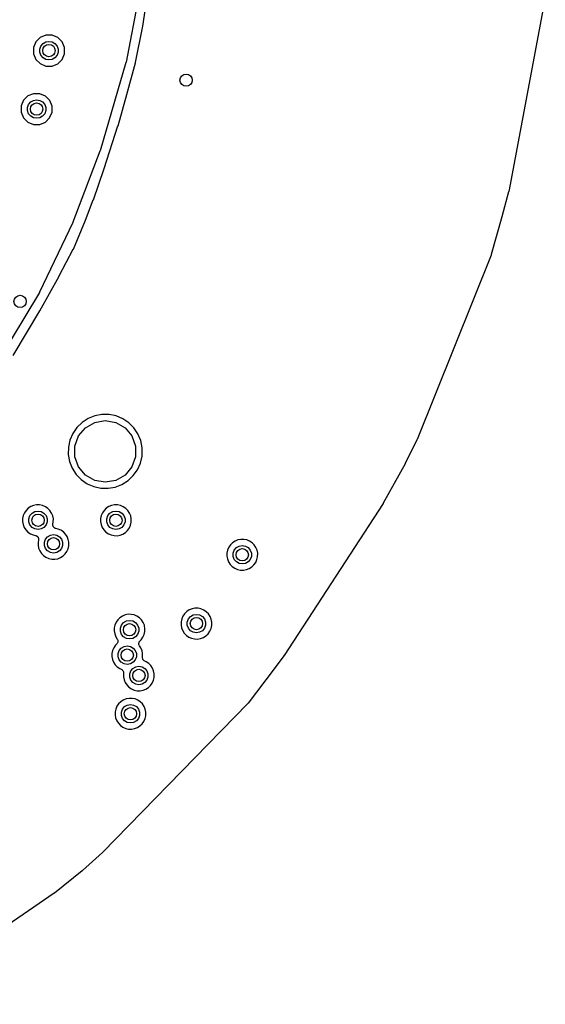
# Model space of a CAD drawing. Extents: x 83.8 to 170.2, y -169.8 to -83.8.
# Tile 11 of 23: x 153 to 170.1, y -164.4 to -132.4. Entities that reach past the tile are written whole.
import ezdxf

# ---------------------------------------------------------------- set-up
doc = ezdxf.new("R2010")
doc.units = 0
doc.header["$MEASUREMENT"] = 0
doc.layers.add('BLACK', color=7, linetype='CONTINUOUS')

msp = doc.modelspace()

# ---------------------------------------------------------------- linework, layer by layer
at = {"layer": 'Black'}
for p, q in [((156.911, -131.195), (156.426, -133.738)), ((156.968, -132.569), (157.21, -131.073)), ((170.066, -131.644), (168.875, -137.947)), ((156.735, -133.757), (156.968, -132.571)), ((156.968, -132.571), (156.968, -132.569)), ((153.821, -132.868), (153.637, -132.944)), ((154.02, -132.868), (153.821, -132.868)), ((154.204, -132.944), (154.02, -132.868)), ((153.496, -133.084), (153.42, -133.268)), ((153.637, -132.944), (153.496, -133.084)), ((153.624, -133.315), (153.659, -133.217)), ((153.659, -133.217), (153.727, -133.137)), ((153.727, -133.137), (153.817, -133.085)), ((153.817, -133.085), (153.92, -133.067)), ((153.92, -133.067), (154.023, -133.085)), ((154.023, -133.085), (154.114, -133.137)), ((154.114, -133.137), (154.181, -133.217)), ((154.181, -133.217), (154.217, -133.315)), ((154.344, -133.085), (154.204, -132.944)), ((154.42, -133.269), (154.344, -133.085)), ((153.42, -133.268), (153.42, -133.467)), ((153.42, -133.467), (153.496, -133.651)), ((153.624, -133.42), (153.624, -133.315)), ((153.659, -133.518), (153.624, -133.42)), ((153.727, -133.598), (153.659, -133.518)), ((154.181, -133.518), (154.114, -133.598)), ((154.217, -133.42), (154.181, -133.518)), ((154.217, -133.315), (154.217, -133.42)), ((154.344, -133.651), (154.42, -133.468)), ((154.42, -133.468), (154.42, -133.269)), ((153.496, -133.651), (153.636, -133.791)), ((153.636, -133.791), (153.82, -133.868)), ((153.817, -133.651), (153.727, -133.598)), ((153.92, -133.669), (153.817, -133.651)), ((153.82, -133.868), (154.019, -133.868)), ((154.023, -133.651), (153.92, -133.669)), ((154.019, -133.868), (154.203, -133.792)), ((154.114, -133.598), (154.023, -133.651)), ((154.203, -133.792), (154.344, -133.651)), ((156.423, -133.749), (155.583, -136.624)), ((156.426, -133.738), (156.423, -133.743)), ((156.423, -133.743), (156.423, -133.749)), ((156.45, -134.795), (156.734, -133.761)), ((156.734, -133.761), (156.735, -133.757)), ((153.42, -134.768), (153.236, -134.843)), ((153.619, -134.768), (153.42, -134.768)), ((153.802, -134.844), (153.619, -134.768)), ((156.166, -135.81), (156.45, -134.795)), ((156.45, -134.795), (156.45, -134.795)), ((153.095, -134.984), (153.019, -135.168)), ((153.236, -134.843), (153.095, -134.984)), ((153.222, -135.215), (153.258, -135.117)), ((153.258, -135.117), (153.325, -135.037)), ((153.325, -135.037), (153.416, -134.985)), ((153.416, -134.985), (153.519, -134.966)), ((153.519, -134.966), (153.622, -134.985)), ((153.622, -134.985), (153.712, -135.037)), ((153.712, -135.037), (153.78, -135.117)), ((153.78, -135.117), (153.815, -135.215)), ((153.943, -134.985), (153.802, -134.844)), ((154.019, -135.169), (153.943, -134.985)), ((153.019, -135.168), (153.019, -135.367)), ((153.019, -135.367), (153.095, -135.55)), ((153.222, -135.32), (153.222, -135.215)), ((153.258, -135.418), (153.222, -135.32)), ((153.325, -135.498), (153.258, -135.418)), ((153.78, -135.418), (153.712, -135.498)), ((153.815, -135.32), (153.78, -135.418)), ((153.815, -135.215), (153.815, -135.32)), ((153.942, -135.551), (154.019, -135.367)), ((154.019, -135.367), (154.019, -135.169)), ((153.095, -135.55), (153.235, -135.691)), ((153.235, -135.691), (153.419, -135.768)), ((153.416, -135.551), (153.325, -135.498)), ((153.519, -135.569), (153.416, -135.551)), ((153.419, -135.768), (153.618, -135.768)), ((153.622, -135.551), (153.519, -135.569)), ((153.618, -135.768), (153.802, -135.692)), ((153.712, -135.498), (153.622, -135.551)), ((153.802, -135.692), (153.942, -135.551)), ((155.719, -137.202), (156.165, -135.812)), ((156.165, -135.812), (156.166, -135.81)), ((155.579, -136.634), (154.699, -138.946)), ((155.58, -136.629), (155.579, -136.634)), ((155.583, -136.624), (155.58, -136.629)), ((155.363, -138.223), (155.718, -137.204)), ((155.718, -137.204), (155.719, -137.202)), ((168.873, -137.957), (168.652, -138.777)), ((168.875, -137.947), (168.873, -137.952)), ((168.873, -137.952), (168.873, -137.957)), ((155.109, -138.884), (155.362, -138.225)), ((155.362, -138.225), (155.363, -138.223)), ((154.695, -138.955), (153.613, -141.221)), ((154.696, -138.95), (154.695, -138.955)), ((154.699, -138.946), (154.696, -138.95)), ((154.714, -139.822), (155.108, -138.885)), ((155.108, -138.885), (155.109, -138.884)), ((168.652, -138.778), (168.31, -140.003)), ((168.652, -138.777), (168.652, -138.778)), ((168.652, -138.778), (168.652, -138.778)), ((154.251, -140.698), (154.711, -139.827)), ((154.711, -139.827), (154.714, -139.822)), ((168.305, -140.016), (165.892, -146.019)), ((168.307, -140.009), (168.305, -140.016)), ((168.31, -140.003), (168.307, -140.009)), ((153.621, -141.83), (154.25, -140.699)), ((154.25, -140.699), (154.251, -140.698)), ((153.607, -141.232), (152.074, -143.777)), ((153.609, -141.226), (153.607, -141.232)), ((153.613, -141.221), (153.609, -141.226)), ((152.753, -143.282), (153.62, -141.832)), ((153.62, -141.832), (153.621, -141.83)), ((155.192, -145.334), (154.995, -145.463)), ((155.41, -145.246), (155.192, -145.334)), ((155.407, -145.46), (155.75, -145.399)), ((155.641, -145.202), (155.41, -145.246)), ((155.876, -145.204), (155.641, -145.202)), ((155.75, -145.399), (156.093, -145.46)), ((156.107, -145.251), (155.876, -145.204)), ((156.324, -145.342), (156.107, -145.251)), ((156.519, -145.474), (156.324, -145.342)), ((154.826, -145.628), (154.694, -145.822)), ((154.995, -145.463), (154.826, -145.628)), ((154.881, -145.901), (155.105, -145.634)), ((155.105, -145.634), (155.407, -145.46)), ((156.093, -145.46), (156.395, -145.634)), ((156.395, -145.634), (156.62, -145.901)), ((156.685, -145.641), (156.519, -145.474)), ((156.815, -145.837), (156.685, -145.641)), ((154.601, -146.038), (154.552, -146.269)), ((154.694, -145.822), (154.601, -146.038)), ((154.762, -146.229), (154.881, -145.901)), ((156.62, -145.901), (156.739, -146.229)), ((156.905, -146.054), (156.815, -145.837)), ((165.888, -146.028), (165.509, -146.801)), ((165.89, -146.023), (165.888, -146.028)), ((165.892, -146.019), (165.89, -146.023)), ((154.552, -146.269), (154.549, -146.504)), ((154.762, -146.577), (154.762, -146.229)), ((156.739, -146.229), (156.739, -146.577)), ((156.95, -146.284), (156.905, -146.054)), ((156.946, -146.555), (156.95, -146.284)), ((154.549, -146.504), (154.591, -146.735)), ((154.881, -146.905), (154.762, -146.577)), ((156.739, -146.577), (156.62, -146.905)), ((156.894, -146.784), (156.946, -146.555)), ((154.591, -146.735), (154.678, -146.954)), ((154.678, -146.954), (154.805, -147.152)), ((155.105, -147.172), (154.881, -146.905)), ((156.62, -146.905), (156.395, -147.172)), ((156.663, -147.191), (156.799, -146.999)), ((156.799, -146.999), (156.894, -146.784)), ((165.506, -146.807), (164.794, -148.091)), ((165.507, -146.804), (165.506, -146.807)), ((165.509, -146.801), (165.507, -146.804)), ((154.805, -147.152), (154.969, -147.321)), ((154.969, -147.321), (155.162, -147.456)), ((155.407, -147.346), (155.105, -147.172)), ((156.395, -147.172), (156.093, -147.346)), ((156.493, -147.353), (156.663, -147.191)), ((155.162, -147.456), (155.378, -147.55)), ((155.378, -147.55), (155.607, -147.6)), ((155.75, -147.407), (155.407, -147.346)), ((155.607, -147.6), (155.843, -147.605)), ((156.093, -147.346), (155.75, -147.407)), ((155.843, -147.605), (156.074, -147.564)), ((156.074, -147.564), (156.294, -147.479)), ((156.294, -147.479), (156.493, -147.353)), ((153.248, -148.253), (153.178, -148.322)), ((153.33, -148.2), (153.248, -148.253)), ((153.421, -148.163), (153.33, -148.2)), ((153.517, -148.145), (153.421, -148.163)), ((153.615, -148.145), (153.517, -148.145)), ((153.711, -148.165), (153.615, -148.145)), ((153.802, -148.203), (153.711, -148.165)), ((153.883, -148.258), (153.802, -148.203)), ((153.952, -148.327), (153.883, -148.258)), ((155.783, -148.253), (155.713, -148.322)), ((155.865, -148.2), (155.783, -148.253)), ((155.956, -148.163), (155.865, -148.2)), ((156.052, -148.145), (155.956, -148.163)), ((156.15, -148.145), (156.052, -148.145)), ((156.246, -148.165), (156.15, -148.145)), ((156.337, -148.203), (156.246, -148.165)), ((156.418, -148.258), (156.337, -148.203)), ((156.487, -148.327), (156.418, -148.258)), ((164.79, -148.099), (161.567, -153.043)), ((164.792, -148.095), (164.79, -148.099)), ((164.794, -148.091), (164.792, -148.095)), ((153.063, -148.589), (153.062, -148.687)), ((153.084, -148.493), (153.063, -148.589)), ((153.122, -148.403), (153.084, -148.493)), ((153.178, -148.322), (153.122, -148.403)), ((153.266, -148.593), (153.302, -148.494)), ((153.266, -148.697), (153.266, -148.593)), ((153.302, -148.494), (153.369, -148.414)), ((153.369, -148.414), (153.46, -148.362)), ((153.46, -148.362), (153.563, -148.344)), ((153.563, -148.344), (153.666, -148.362)), ((153.666, -148.362), (153.756, -148.414)), ((153.756, -148.414), (153.823, -148.494)), ((153.823, -148.494), (153.859, -148.593)), ((153.859, -148.593), (153.859, -148.697)), ((154.006, -148.409), (153.952, -148.327)), ((154.044, -148.5), (154.006, -148.409)), ((154.063, -148.595), (154.044, -148.5)), ((154.061, -148.696), (154.063, -148.595)), ((155.598, -148.589), (155.597, -148.687)), ((155.619, -148.493), (155.598, -148.589)), ((155.657, -148.403), (155.619, -148.493)), ((155.713, -148.322), (155.657, -148.403)), ((155.801, -148.593), (155.837, -148.494)), ((155.801, -148.697), (155.801, -148.593)), ((155.837, -148.494), (155.904, -148.414)), ((155.904, -148.414), (155.995, -148.362)), ((155.995, -148.362), (156.098, -148.344)), ((156.098, -148.344), (156.201, -148.362)), ((156.201, -148.362), (156.291, -148.414)), ((156.291, -148.414), (156.358, -148.494)), ((156.358, -148.494), (156.394, -148.593)), ((156.394, -148.593), (156.394, -148.697)), ((156.541, -148.409), (156.487, -148.327)), ((156.579, -148.5), (156.541, -148.409)), ((156.597, -148.595), (156.579, -148.5)), ((156.596, -148.709), (156.597, -148.595)), ((153.062, -148.687), (153.08, -148.784)), ((153.08, -148.784), (153.116, -148.875)), ((153.116, -148.875), (153.169, -148.957)), ((153.302, -148.796), (153.266, -148.697)), ((153.369, -148.876), (153.302, -148.796)), ((153.46, -148.928), (153.369, -148.876)), ((153.563, -148.946), (153.46, -148.928)), ((153.666, -148.928), (153.563, -148.946)), ((153.756, -148.876), (153.666, -148.928)), ((153.823, -148.796), (153.756, -148.876)), ((153.859, -148.697), (153.823, -148.796)), ((154.045, -148.788), (154.048, -148.776)), ((154.047, -148.798), (154.045, -148.788)), ((154.046, -148.808), (154.047, -148.798)), ((154.05, -148.82), (154.046, -148.808)), ((154.048, -148.776), (154.049, -148.764)), ((154.049, -148.764), (154.061, -148.709)), ((154.052, -148.832), (154.05, -148.82)), ((154.057, -148.84), (154.052, -148.832)), ((154.059, -148.85), (154.057, -148.84)), ((154.067, -148.86), (154.059, -148.85)), ((154.061, -148.709), (154.061, -148.696)), ((154.061, -148.696), (154.061, -148.696)), ((154.061, -148.696), (154.061, -148.696)), ((154.073, -148.871), (154.067, -148.86)), ((154.08, -148.877), (154.073, -148.871)), ((154.086, -148.885), (154.08, -148.877)), ((154.097, -148.892), (154.086, -148.885)), ((154.106, -148.9), (154.097, -148.892)), ((154.115, -148.904), (154.106, -148.9)), ((154.123, -148.909), (154.115, -148.904)), ((154.135, -148.912), (154.123, -148.909)), ((154.147, -148.916), (154.135, -148.912)), ((154.216, -148.93), (154.147, -148.916)), ((154.306, -148.968), (154.216, -148.93)), ((155.597, -148.687), (155.615, -148.784)), ((155.615, -148.784), (155.651, -148.875)), ((155.651, -148.875), (155.704, -148.957)), ((155.837, -148.796), (155.801, -148.697)), ((155.904, -148.876), (155.837, -148.796)), ((155.995, -148.928), (155.904, -148.876)), ((156.098, -148.946), (155.995, -148.928)), ((156.201, -148.928), (156.098, -148.946)), ((156.291, -148.876), (156.201, -148.928)), ((156.358, -148.796), (156.291, -148.876)), ((156.394, -148.697), (156.358, -148.796)), ((156.478, -148.973), (156.534, -148.893)), ((156.534, -148.893), (156.574, -148.804)), ((156.574, -148.804), (156.596, -148.709)), ((153.169, -148.957), (153.237, -149.028)), ((153.237, -149.028), (153.318, -149.084)), ((153.318, -149.084), (153.407, -149.123)), ((153.407, -149.123), (153.485, -149.14)), ((153.485, -149.14), (153.495, -149.144)), ((153.495, -149.144), (153.505, -149.146)), ((153.505, -149.146), (153.515, -149.152)), ((153.515, -149.152), (153.526, -149.157)), ((153.526, -149.157), (153.533, -149.164)), ((153.533, -149.164), (153.542, -149.17)), ((153.542, -149.17), (153.55, -149.179)), ((153.55, -149.179), (153.558, -149.186)), ((153.558, -149.186), (153.563, -149.196)), ((153.563, -149.196), (153.57, -149.204)), ((153.57, -149.204), (153.573, -149.215)), ((153.573, -149.215), (153.579, -149.226)), ((153.579, -149.226), (153.58, -149.236)), ((153.58, -149.236), (153.583, -149.246)), ((153.583, -149.246), (153.583, -149.258)), ((153.807, -149.26), (153.874, -149.18)), ((153.874, -149.18), (153.964, -149.127)), ((153.964, -149.127), (154.067, -149.109)), ((154.067, -149.109), (154.17, -149.127)), ((154.17, -149.127), (154.261, -149.18)), ((154.261, -149.18), (154.328, -149.26)), ((154.388, -149.023), (154.306, -148.968)), ((154.457, -149.093), (154.388, -149.023)), ((154.511, -149.174), (154.457, -149.093)), ((154.548, -149.265), (154.511, -149.174)), ((155.704, -148.957), (155.772, -149.028)), ((155.772, -149.028), (155.852, -149.084)), ((155.852, -149.084), (155.942, -149.123)), ((155.942, -149.123), (156.038, -149.144)), ((156.038, -149.144), (156.136, -149.146)), ((156.136, -149.146), (156.233, -149.129)), ((156.233, -149.129), (156.324, -149.094)), ((156.324, -149.094), (156.407, -149.041)), ((156.407, -149.041), (156.478, -148.973)), ((153.568, -149.354), (153.567, -149.452)), ((153.567, -149.452), (153.584, -149.549)), ((153.582, -149.29), (153.568, -149.354)), ((153.584, -149.269), (153.582, -149.28)), ((153.582, -149.28), (153.582, -149.29)), ((153.583, -149.258), (153.584, -149.269)), ((153.584, -149.549), (153.621, -149.64)), ((153.771, -149.358), (153.807, -149.26)), ((153.771, -149.463), (153.771, -149.358)), ((153.807, -149.561), (153.771, -149.463)), ((153.874, -149.641), (153.807, -149.561)), ((154.328, -149.561), (154.261, -149.641)), ((154.328, -149.26), (154.364, -149.358)), ((154.364, -149.463), (154.328, -149.561)), ((154.364, -149.358), (154.364, -149.463)), ((154.504, -149.658), (154.544, -149.569)), ((154.544, -149.569), (154.566, -149.474)), ((154.567, -149.36), (154.548, -149.265)), ((154.566, -149.474), (154.567, -149.36)), ((159.769, -149.524), (159.73, -149.614)), ((159.824, -149.443), (159.769, -149.524)), ((159.894, -149.374), (159.824, -149.443)), ((159.976, -149.321), (159.894, -149.374)), ((159.948, -149.615), (160.016, -149.535)), ((160.067, -149.284), (159.976, -149.321)), ((160.016, -149.535), (160.106, -149.483)), ((160.164, -149.266), (160.067, -149.284)), ((160.106, -149.483), (160.209, -149.465)), ((160.262, -149.266), (160.164, -149.266)), ((160.209, -149.465), (160.312, -149.483)), ((160.358, -149.286), (160.262, -149.266)), ((160.312, -149.483), (160.403, -149.535)), ((160.448, -149.324), (160.358, -149.286)), ((160.403, -149.535), (160.47, -149.615)), ((160.529, -149.379), (160.448, -149.324)), ((160.598, -149.448), (160.529, -149.379)), ((160.653, -149.53), (160.598, -149.448)), ((160.69, -149.621), (160.653, -149.53)), ((153.621, -149.64), (153.674, -149.722)), ((153.674, -149.722), (153.742, -149.793)), ((153.742, -149.793), (153.822, -149.849)), ((153.822, -149.849), (153.912, -149.888)), ((153.964, -149.693), (153.874, -149.641)), ((153.912, -149.888), (154.008, -149.909)), ((154.067, -149.711), (153.964, -149.693)), ((154.17, -149.693), (154.067, -149.711)), ((154.106, -149.911), (154.203, -149.894)), ((154.261, -149.641), (154.17, -149.693)), ((154.203, -149.894), (154.294, -149.859)), ((154.294, -149.859), (154.377, -149.806)), ((154.377, -149.806), (154.448, -149.739)), ((154.448, -149.739), (154.504, -149.658)), ((159.71, -149.71), (159.708, -149.808)), ((159.708, -149.808), (159.726, -149.904)), ((159.73, -149.614), (159.71, -149.71)), ((159.913, -149.714), (159.948, -149.615)), ((159.913, -149.818), (159.913, -149.714)), ((159.948, -149.916), (159.913, -149.818)), ((160.47, -149.615), (160.506, -149.714)), ((160.506, -149.818), (160.47, -149.916)), ((160.506, -149.714), (160.506, -149.818)), ((160.686, -149.925), (160.707, -149.83)), ((160.709, -149.716), (160.69, -149.621)), ((160.707, -149.83), (160.709, -149.716)), ((154.008, -149.909), (154.106, -149.911)), ((159.726, -149.904), (159.762, -149.996)), ((159.762, -149.996), (159.815, -150.078)), ((159.815, -150.078), (159.883, -150.149)), ((159.883, -150.149), (159.964, -150.205)), ((160.016, -149.997), (159.948, -149.916)), ((159.964, -150.205), (160.054, -150.244)), ((160.106, -150.049), (160.016, -149.997)), ((160.209, -150.067), (160.106, -150.049)), ((160.312, -150.049), (160.209, -150.067)), ((160.403, -149.997), (160.312, -150.049)), ((160.344, -150.25), (160.436, -150.214)), ((160.47, -149.916), (160.403, -149.997)), ((160.436, -150.214), (160.518, -150.162)), ((160.518, -150.162), (160.589, -150.094)), ((160.589, -150.094), (160.646, -150.014)), ((160.646, -150.014), (160.686, -149.925)), ((160.054, -150.244), (160.15, -150.265)), ((160.15, -150.265), (160.248, -150.267)), ((160.248, -150.267), (160.344, -150.25)), ((156.227, -151.813), (156.156, -151.881)), ((156.309, -151.759), (156.227, -151.813)), ((156.4, -151.722), (156.309, -151.759)), ((156.496, -151.704), (156.4, -151.722)), ((156.594, -151.705), (156.496, -151.704)), ((156.69, -151.724), (156.594, -151.705)), ((156.78, -151.762), (156.69, -151.724)), ((156.862, -151.817), (156.78, -151.762)), ((156.931, -151.887), (156.862, -151.817)), ((158.275, -151.764), (158.237, -151.854)), ((158.331, -151.683), (158.275, -151.764)), ((158.401, -151.615), (158.331, -151.683)), ((158.483, -151.561), (158.401, -151.615)), ((158.455, -151.856), (158.522, -151.776)), ((158.574, -151.524), (158.483, -151.561)), ((158.522, -151.776), (158.613, -151.723)), ((158.67, -151.506), (158.574, -151.524)), ((158.613, -151.723), (158.716, -151.705)), ((158.768, -151.507), (158.67, -151.506)), ((158.716, -151.705), (158.819, -151.723)), ((158.864, -151.526), (158.768, -151.507)), ((158.819, -151.723), (158.909, -151.776)), ((158.955, -151.564), (158.864, -151.526)), ((158.909, -151.776), (158.976, -151.856)), ((159.036, -151.619), (158.955, -151.564)), ((159.105, -151.689), (159.036, -151.619)), ((159.159, -151.77), (159.105, -151.689)), ((159.197, -151.861), (159.159, -151.77)), ((156.062, -152.052), (156.042, -152.148)), ((156.101, -151.962), (156.062, -152.052)), ((156.156, -151.881), (156.101, -151.962)), ((156.245, -152.152), (156.281, -152.054)), ((156.281, -152.054), (156.348, -151.974)), ((156.348, -151.974), (156.438, -151.921)), ((156.438, -151.921), (156.541, -151.903)), ((156.541, -151.903), (156.644, -151.921)), ((156.644, -151.921), (156.735, -151.974)), ((156.735, -151.974), (156.802, -152.054)), ((156.802, -152.054), (156.838, -152.152)), ((156.985, -151.968), (156.931, -151.887)), ((157.022, -152.059), (156.985, -151.968)), ((157.027, -152.084), (157.022, -152.059)), ((157.041, -152.154), (157.027, -152.084)), ((158.216, -151.95), (158.215, -152.048)), ((158.215, -152.048), (158.233, -152.145)), ((158.237, -151.854), (158.216, -151.95)), ((158.419, -151.954), (158.455, -151.856)), ((158.419, -152.058), (158.419, -151.954)), ((158.455, -152.157), (158.419, -152.058)), ((158.976, -151.856), (159.012, -151.954)), ((159.012, -152.058), (158.976, -152.157)), ((159.012, -151.954), (159.012, -152.058)), ((159.192, -152.165), (159.214, -152.07)), ((159.215, -151.956), (159.197, -151.861)), ((159.214, -152.07), (159.215, -151.956)), ((156.042, -152.148), (156.041, -152.246)), ((156.041, -152.246), (156.058, -152.343)), ((156.058, -152.343), (156.095, -152.434)), ((156.095, -152.434), (156.142, -152.507)), ((156.245, -152.257), (156.245, -152.152)), ((156.281, -152.355), (156.245, -152.257)), ((156.348, -152.435), (156.281, -152.355)), ((156.438, -152.487), (156.348, -152.435)), ((156.735, -152.435), (156.644, -152.487)), ((156.802, -152.355), (156.735, -152.435)), ((156.838, -152.257), (156.802, -152.355)), ((156.838, -152.152), (156.838, -152.257)), ((156.922, -152.533), (156.978, -152.452)), ((156.978, -152.452), (157.018, -152.363)), ((157.018, -152.363), (157.04, -152.268)), ((157.04, -152.268), (157.041, -152.154)), ((158.233, -152.145), (158.269, -152.236)), ((158.269, -152.236), (158.322, -152.318)), ((158.322, -152.318), (158.39, -152.389)), ((158.39, -152.389), (158.47, -152.445)), ((158.522, -152.237), (158.455, -152.157)), ((158.47, -152.445), (158.56, -152.484)), ((158.613, -152.289), (158.522, -152.237)), ((158.716, -152.307), (158.613, -152.289)), ((158.819, -152.289), (158.716, -152.307)), ((158.909, -152.237), (158.819, -152.289)), ((158.851, -152.49), (158.942, -152.455)), ((158.976, -152.157), (158.909, -152.237)), ((158.942, -152.455), (159.025, -152.402)), ((159.025, -152.402), (159.096, -152.334)), ((159.096, -152.334), (159.152, -152.254)), ((159.152, -152.254), (159.192, -152.165)), ((156.08, -152.709), (156.025, -152.79)), ((156.124, -152.667), (156.08, -152.709)), ((156.136, -152.65), (156.124, -152.667)), ((156.148, -152.634), (156.136, -152.65)), ((156.142, -152.507), (156.15, -152.526)), ((156.149, -152.631), (156.148, -152.632)), ((156.148, -152.632), (156.148, -152.634)), ((156.155, -152.611), (156.149, -152.631)), ((156.15, -152.526), (156.158, -152.544)), ((156.161, -152.592), (156.155, -152.611)), ((156.158, -152.544), (156.158, -152.546)), ((156.158, -152.546), (156.159, -152.548)), ((156.159, -152.548), (156.16, -152.568)), ((156.16, -152.568), (156.161, -152.588)), ((156.161, -152.588), (156.161, -152.59)), ((156.161, -152.59), (156.161, -152.592)), ((156.272, -152.802), (156.362, -152.749)), ((156.362, -152.749), (156.465, -152.731)), ((156.541, -152.505), (156.438, -152.487)), ((156.465, -152.731), (156.568, -152.749)), ((156.644, -152.487), (156.541, -152.505)), ((156.568, -152.749), (156.659, -152.802)), ((156.845, -152.647), (156.846, -152.645)), ((156.848, -152.691), (156.845, -152.647)), ((156.846, -152.645), (156.849, -152.633)), ((156.855, -152.708), (156.848, -152.691)), ((156.849, -152.633), (156.857, -152.604)), ((156.865, -152.731), (156.855, -152.708)), ((156.857, -152.604), (156.884, -152.569)), ((156.909, -152.796), (156.865, -152.731)), ((156.884, -152.569), (156.922, -152.533)), ((158.56, -152.484), (158.656, -152.505)), ((158.656, -152.505), (158.754, -152.507)), ((158.754, -152.507), (158.851, -152.49)), ((155.966, -152.976), (155.965, -153.074)), ((155.965, -153.074), (155.982, -153.171)), ((155.986, -152.88), (155.966, -152.976)), ((156.025, -152.79), (155.986, -152.88)), ((156.169, -152.98), (156.204, -152.882)), ((156.169, -153.085), (156.169, -152.98)), ((156.204, -153.183), (156.169, -153.085)), ((156.204, -152.882), (156.272, -152.802)), ((156.659, -152.802), (156.726, -152.882)), ((156.726, -152.882), (156.762, -152.98)), ((156.762, -153.085), (156.726, -153.183)), ((156.762, -152.98), (156.762, -153.085)), ((156.946, -152.887), (156.909, -152.796)), ((156.965, -152.982), (156.946, -152.887)), ((156.963, -153.11), (156.965, -152.982)), ((161.562, -153.05), (161.24, -153.479)), ((161.564, -153.046), (161.562, -153.05)), ((161.567, -153.043), (161.564, -153.046)), ((155.982, -153.171), (156.018, -153.262)), ((156.018, -153.262), (156.071, -153.344)), ((156.071, -153.344), (156.14, -153.415)), ((156.14, -153.415), (156.22, -153.471)), ((156.272, -153.263), (156.204, -153.183)), ((156.362, -153.315), (156.272, -153.263)), ((156.465, -153.334), (156.362, -153.315)), ((156.568, -153.315), (156.465, -153.334)), ((156.659, -153.263), (156.568, -153.315)), ((156.65, -153.461), (156.741, -153.408)), ((156.726, -153.183), (156.659, -153.263)), ((156.741, -153.408), (156.844, -153.39)), ((156.844, -153.39), (156.947, -153.408)), ((156.947, -153.408), (157.037, -153.461)), ((156.964, -153.116), (156.963, -153.11)), ((156.963, -153.13), (156.964, -153.116)), ((156.964, -153.13), (156.963, -153.13)), ((156.964, -153.131), (156.964, -153.13)), ((156.969, -153.149), (156.964, -153.131)), ((156.97, -153.152), (156.969, -153.149)), ((156.97, -153.153), (156.97, -153.152)), ((156.971, -153.154), (156.97, -153.153)), ((156.977, -153.173), (156.971, -153.154)), ((156.986, -153.185), (156.977, -153.173)), ((156.977, -153.173), (156.977, -153.173)), ((156.977, -153.173), (156.977, -153.173)), ((157.003, -153.208), (156.986, -153.185)), ((157.019, -153.218), (157.003, -153.208)), ((157.003, -153.208), (157.003, -153.208)), ((157.003, -153.208), (157.003, -153.208)), ((157.04, -153.232), (157.019, -153.218)), ((157.083, -153.249), (157.04, -153.232)), ((157.04, -153.232), (157.04, -153.232)), ((157.04, -153.232), (157.04, -153.232)), ((157.04, -153.232), (157.04, -153.232)), ((157.164, -153.304), (157.083, -153.249)), ((157.233, -153.374), (157.164, -153.304)), ((157.287, -153.456), (157.233, -153.374)), ((156.22, -153.471), (156.271, -153.493)), ((156.271, -153.493), (156.288, -153.504)), ((156.288, -153.504), (156.305, -153.515)), ((156.305, -153.515), (156.306, -153.517)), ((156.306, -153.517), (156.308, -153.518)), ((156.308, -153.518), (156.32, -153.534)), ((156.32, -153.534), (156.332, -153.55)), ((156.332, -153.55), (156.333, -153.552)), ((156.333, -153.552), (156.334, -153.553)), ((156.334, -153.553), (156.34, -153.573)), ((156.34, -153.573), (156.346, -153.592)), ((156.344, -153.631), (156.343, -153.733)), ((156.343, -153.733), (156.361, -153.83)), ((156.345, -153.616), (156.344, -153.631)), ((156.346, -153.595), (156.345, -153.616)), ((156.346, -153.592), (156.346, -153.594)), ((156.346, -153.594), (156.346, -153.595)), ((156.547, -153.639), (156.583, -153.541)), ((156.547, -153.744), (156.547, -153.639)), ((156.583, -153.541), (156.65, -153.461)), ((157.037, -153.461), (157.104, -153.541)), ((157.104, -153.541), (157.14, -153.639)), ((157.14, -153.639), (157.14, -153.744)), ((157.325, -153.546), (157.287, -153.456)), ((157.344, -153.642), (157.325, -153.546)), ((157.342, -153.755), (157.344, -153.642)), ((161.24, -153.479), (160.404, -154.593)), ((161.24, -153.479), (161.24, -153.479)), ((161.24, -153.479), (161.24, -153.479)), ((156.361, -153.83), (156.397, -153.921)), ((156.397, -153.921), (156.45, -154.003)), ((156.45, -154.003), (156.518, -154.074)), ((156.583, -153.842), (156.547, -153.744)), ((156.65, -153.922), (156.583, -153.842)), ((156.741, -153.974), (156.65, -153.922)), ((156.844, -153.993), (156.741, -153.974)), ((156.947, -153.974), (156.844, -153.993)), ((157.037, -153.922), (156.947, -153.974)), ((157.104, -153.842), (157.037, -153.922)), ((157.14, -153.744), (157.104, -153.842)), ((157.153, -154.087), (157.224, -154.02)), ((157.224, -154.02), (157.281, -153.94)), ((157.281, -153.94), (157.32, -153.85)), ((157.32, -153.85), (157.342, -153.755)), ((156.518, -154.074), (156.599, -154.13)), ((156.599, -154.13), (156.688, -154.169)), ((156.688, -154.169), (156.784, -154.19)), ((156.784, -154.19), (156.882, -154.192)), ((156.882, -154.192), (156.979, -154.175)), ((156.979, -154.175), (157.07, -154.14)), ((157.07, -154.14), (157.153, -154.087)), ((160.394, -154.605), (155.666, -159.45)), ((156.13, -154.695), (156.091, -154.785)), ((156.185, -154.614), (156.13, -154.695)), ((156.255, -154.546), (156.185, -154.614)), ((156.338, -154.492), (156.255, -154.546)), ((156.428, -154.455), (156.338, -154.492)), ((156.377, -154.707), (156.467, -154.654)), ((156.525, -154.437), (156.428, -154.455)), ((156.467, -154.654), (156.57, -154.636)), ((156.623, -154.438), (156.525, -154.437)), ((156.57, -154.636), (156.673, -154.654)), ((156.719, -154.457), (156.623, -154.438)), ((156.673, -154.654), (156.764, -154.707)), ((156.809, -154.495), (156.719, -154.457)), ((156.891, -154.55), (156.809, -154.495)), ((156.96, -154.62), (156.891, -154.55)), ((157.014, -154.701), (156.96, -154.62)), ((160.398, -154.598), (160.394, -154.605)), ((160.404, -154.593), (160.398, -154.598)), ((156.071, -154.881), (156.07, -154.979)), ((156.07, -154.979), (156.087, -155.076)), ((156.091, -154.785), (156.071, -154.881)), ((156.274, -154.885), (156.309, -154.787)), ((156.274, -154.99), (156.274, -154.885)), ((156.309, -155.088), (156.274, -154.99)), ((156.309, -154.787), (156.377, -154.707)), ((156.764, -154.707), (156.831, -154.787)), ((156.831, -154.787), (156.867, -154.885)), ((156.867, -154.99), (156.831, -155.088)), ((156.867, -154.885), (156.867, -154.99)), ((157.051, -154.792), (157.014, -154.701)), ((157.047, -155.096), (157.069, -155.001)), ((157.07, -154.887), (157.051, -154.792)), ((157.069, -155.001), (157.07, -154.887)), ((156.087, -155.076), (156.123, -155.167)), ((156.123, -155.167), (156.177, -155.249)), ((156.177, -155.249), (156.245, -155.32)), ((156.245, -155.32), (156.325, -155.376)), ((156.377, -155.168), (156.309, -155.088)), ((156.467, -155.22), (156.377, -155.168)), ((156.57, -155.239), (156.467, -155.22)), ((156.673, -155.22), (156.57, -155.239)), ((156.764, -155.168), (156.673, -155.22)), ((156.831, -155.088), (156.764, -155.168)), ((156.797, -155.386), (156.88, -155.333)), ((156.88, -155.333), (156.951, -155.266)), ((156.951, -155.266), (157.007, -155.186)), ((157.007, -155.186), (157.047, -155.096)), ((156.325, -155.376), (156.415, -155.415)), ((156.415, -155.415), (156.511, -155.436)), ((156.511, -155.436), (156.609, -155.438)), ((156.609, -155.438), (156.705, -155.421)), ((156.705, -155.421), (156.797, -155.386)), ((155.66, -159.456), (155.01, -160.04)), ((155.663, -159.452), (155.66, -159.456)), ((155.666, -159.45), (155.663, -159.452)), ((155.004, -160.045), (154.094, -160.772)), ((155.007, -160.042), (155.004, -160.045)), ((155.01, -160.04), (155.007, -160.042)), ((154.087, -160.778), (148.831, -164.39)), ((154.09, -160.775), (154.087, -160.778)), ((154.094, -160.772), (154.09, -160.775))]:
    msp.add_line(p, q, dxfattribs=at)
for centre in [(153.92, -133.368), (158.38, -134.328), (153.519, -135.268), (152.979, -141.526), (153.563, -148.645), (156.098, -148.645), (154.067, -149.41), (160.209, -149.766), (158.716, -152.006), (156.541, -152.204), (156.465, -153.032), (156.844, -153.691), (156.57, -154.937)]:
    msp.add_circle(centre, 0.2, dxfattribs=at)

doc.saveas('drawing.dxf')
